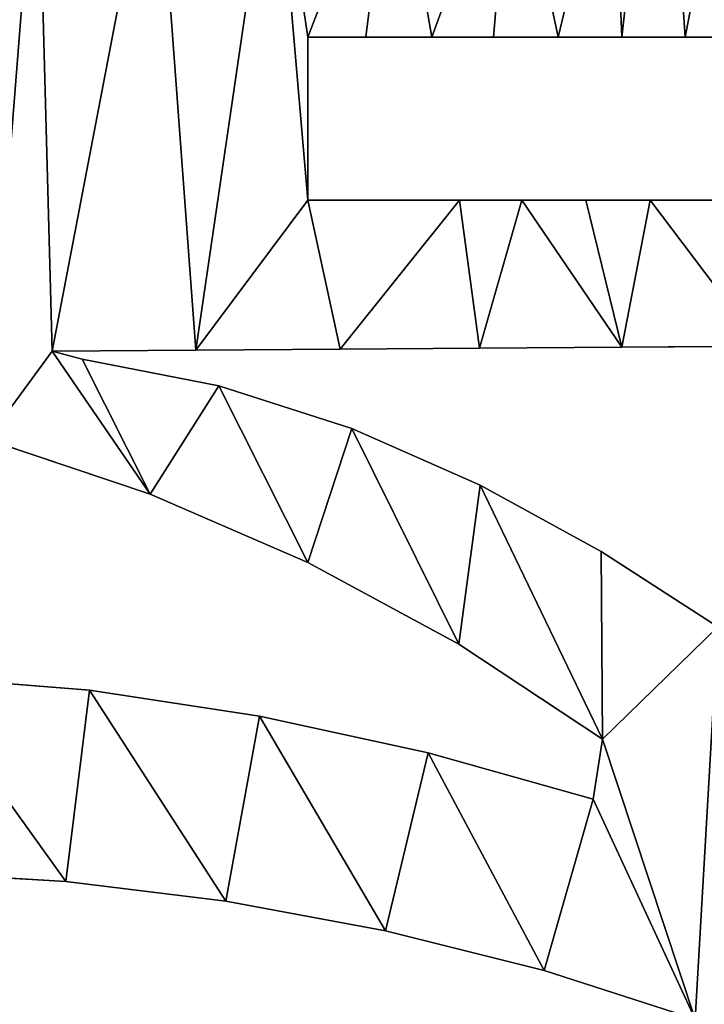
# Model space of a CAD drawing. Extents: x 9 to 1212, y 18 to 833.
# Tile 159 of 172: x 988 to 1051, y 227 to 318. Entities that reach past the tile are written whole.
import ezdxf

# ---------------------------------------------------------------- set-up
doc = ezdxf.new("R2010")
doc.units = 0
doc.header["$MEASUREMENT"] = 0
doc.layers.get('0').update_dxf_attribs({"linetype": 'CONTINUOUS'})

# ---------------------------------------------------------------- blocks, each defined once
blk = doc.blocks.new('GRUPO_3')
for p, q in [((204.17, 288.05877), (209.50354, 288.05863)), ((204.17, 273.05877), (204.17, 288.05877)), ((204.17, 273.05877, 15), (204.17, 288.05877, 15)), ((204.17, 288.05877, 15), (209.50354, 288.05863, 15)), ((204.17, 288.05877), (204.17, 288.05877, 15)), ((209.50354, 288.05863), (215.5796, 288.05847)), ((209.50354, 288.05863, 15), (215.5796, 288.05847, 15)), ((209.50354, 288.05863), (209.50354, 288.05863, 15)), ((215.5796, 288.05847), (221.22732, 288.05832)), ((215.5796, 288.05847, 15), (221.22732, 288.05832, 15)), ((215.5796, 288.05847), (215.5796, 288.05847, 15)), ((221.22732, 288.05832), (227.19611, 288.05816)), ((221.22732, 288.05832, 15), (227.19611, 288.05816, 15)), ((221.22732, 288.05832), (221.22732, 288.05832, 15)), ((227.19611, 288.05816), (233.05471, 288.058)), ((227.19611, 288.05816, 15), (233.05471, 288.058, 15)), ((227.19611, 288.05816), (227.19611, 288.05816, 15)), ((233.05471, 288.058), (238.8701, 288.05784)), ((233.05471, 288.058, 15), (238.8701, 288.05784, 15)), ((233.05471, 288.058), (233.05471, 288.058, 15)), ((238.8701, 288.05784), (244.76846, 288.05769)), ((238.8701, 288.05784, 15), (244.76846, 288.05769, 15)), ((238.8701, 288.05784), (238.8701, 288.05784, 15)), ((218.11229, 273.05783), (204.17, 273.05877)), ((218.11229, 273.05783, 15), (204.17, 273.05877, 15)), ((204.17, 273.05877), (204.17, 273.05877, 15)), ((223.84418, 273.05806), (218.11229, 273.05783)), ((223.84418, 273.05806, 15), (218.11229, 273.05783, 15)), ((218.11229, 273.05783), (218.11229, 273.05783, 15)), ((229.73201, 273.05829), (223.84418, 273.05806)), ((229.73201, 273.05829, 15), (223.84418, 273.05806, 15)), ((223.84418, 273.05806), (223.84418, 273.05806, 15)), ((235.65606, 273.05853), (229.73201, 273.05829)), ((235.65606, 273.05853, 15), (229.73201, 273.05829, 15)), ((229.73201, 273.05829), (229.73201, 273.05829, 15)), ((241.46564, 273.05876), (235.65606, 273.05853)), ((241.46564, 273.05876, 15), (235.65606, 273.05853, 15)), ((235.65606, 273.05853), (235.65606, 273.05853, 15)), ((180.64622, 259.18598), (193.84775, 259.27503)), ((180.64622, 259.18598, 15), (193.84775, 259.27503, 15)), ((183.40891, 258.43599), (180.64622, 259.18598)), ((183.40891, 258.43599, 15), (180.64622, 259.18598, 15)), ((180.64622, 259.18598), (180.64622, 259.18598, 15)), ((193.84775, 259.27503), (207.14953, 259.36476)), ((193.84775, 259.27503, 15), (207.14953, 259.36476, 15)), ((193.84775, 259.27503), (193.84775, 259.27503, 15)), ((207.14953, 259.36476), (219.94365, 259.45106)), ((207.14953, 259.36476, 15), (219.94365, 259.45106, 15)), ((207.14953, 259.36476), (207.14953, 259.36476, 15)), ((219.94365, 259.45106), (233.02912, 259.53933)), ((219.94365, 259.45106, 15), (233.02912, 259.53933, 15)), ((219.94365, 259.45106), (219.94365, 259.45106, 15)), ((233.02912, 259.53933), (245.79173, 259.62542)), ((233.02912, 259.53933, 15), (245.79173, 259.62542, 15)), ((233.02912, 259.53933), (233.02912, 259.53933, 15)), ((195.98428, 255.99597), (183.40891, 258.43599)), ((195.98428, 255.99597, 15), (183.40891, 258.43599, 15)), ((183.40891, 258.43599), (183.40891, 258.43599, 15)), ((208.21177, 252.05188), (195.98428, 255.99597)), ((208.21177, 252.05188, 15), (195.98428, 255.99597, 15)), ((195.98428, 255.99597), (195.98428, 255.99597, 15)), ((219.99911, 246.85677), (208.21177, 252.05188)), ((219.99911, 246.85677, 15), (208.21177, 252.05188, 15)), ((208.21177, 252.05188), (208.21177, 252.05188, 15)), ((189.66892, 246.02844), (174.66827, 251.04956)), ((189.66892, 246.02844, 15), (174.66827, 251.04956, 15)), ((231.14613, 240.74548), (219.99911, 246.85677)), ((231.14613, 240.74548, 15), (219.99911, 246.85677, 15)), ((219.99911, 246.85677), (219.99911, 246.85677, 15)), ((204.1557, 239.74327), (189.66892, 246.02844)), ((204.1557, 239.74327, 15), (189.66892, 246.02844, 15)), ((189.66892, 246.02844), (189.66892, 246.02844, 15)), ((241.87728, 233.81069), (231.14613, 240.74548)), ((241.87728, 233.81069, 15), (231.14613, 240.74548, 15)), ((231.14613, 240.74548), (231.14613, 240.74548, 15)), ((218.04349, 232.21489), (204.1557, 239.74327)), ((218.04349, 232.21489, 15), (204.1557, 239.74327, 15)), ((204.1557, 239.74327), (204.1557, 239.74327, 15)), ((231.26523, 223.48191), (218.04349, 232.21489)), ((231.26523, 223.48191, 15), (218.04349, 232.21489, 15)), ((218.04349, 232.21489), (218.04349, 232.21489, 15)), ((168.35992, 229.24522), (184.09199, 227.9986)), ((168.35992, 229.24522, 15), (184.09199, 227.9986, 15)), ((184.09199, 227.9986), (199.72879, 225.6104)), ((184.09199, 227.9986, 15), (199.72879, 225.6104, 15)), ((184.09199, 227.9986), (184.09199, 227.9986, 15)), ((199.72879, 225.6104), (215.23235, 222.20815)), ((199.72879, 225.6104, 15), (215.23235, 222.20815, 15)), ((199.72879, 225.6104), (199.72879, 225.6104, 15)), ((230.4041, 217.96285), (231.26523, 223.48191)), ((230.4041, 217.96285, 15), (231.26523, 223.48191, 15)), ((231.26523, 223.48191), (231.26523, 223.48191, 15)), ((215.23235, 222.20815), (230.4041, 217.96285)), ((215.23235, 222.20815, 15), (230.4041, 217.96285, 15)), ((215.23235, 222.20815), (215.23235, 222.20815, 15)), ((230.4041, 217.96285), (230.4041, 217.96285, 15)), ((167.19873, 211.27587), (181.90817, 210.38515)), ((167.19873, 211.27587, 15), (181.90817, 210.38515, 15)), ((181.90817, 210.38515), (196.62139, 208.57129)), ((181.90817, 210.38515, 15), (196.62139, 208.57129, 15)), ((181.90817, 210.38515), (181.90817, 210.38515, 15)), ((196.62139, 208.57129), (211.29225, 205.8519)), ((196.62139, 208.57129, 15), (211.29225, 205.8519, 15)), ((196.62139, 208.57129), (196.62139, 208.57129, 15)), ((211.29225, 205.8519), (225.88695, 202.19709)), ((211.29225, 205.8519, 15), (225.88695, 202.19709, 15)), ((211.29225, 205.8519), (211.29225, 205.8519, 15)), ((225.88695, 202.19709), (239.79369, 197.72408)), ((225.88695, 202.19709, 15), (239.79369, 197.72408, 15)), ((225.88695, 202.19709), (225.88695, 202.19709, 15))]:
    blk.add_line(p, q)
mesh = blk.add_polyface()
corners = [(211.29225, 205.8519), (215.23235, 222.20815), (225.88695, 202.19709), (230.4041, 217.96285), (239.79369, 197.72408), (231.26523, 223.48191), (283.19088, 247.08806), (282.49862, 221.47522), (282.47053, 234.2945), (283.67382, 208.70246), (284.2405, 259.88477), (207.14953, 259.36476), (218.11229, 273.05783), (219.94365, 259.45106), (223.84418, 273.05806), (233.02912, 259.53933), (235.65606, 273.05853), (245.79173, 259.62542), (247.28925, 273.05899), (259.05997, 259.71492), (291.2186, 164.55684), (293.08427, 341.94115), (292.77056, 152.76787), (295.47205, 137.59702), (296.69701, 353.29505), (298.66674, 123.60949), (300.13954, 342.84455), (302.44591, 108.97712), (303.21989, 358.54565), (306.39889, 94.79483), (306.6885, 390.68077), (310.60258, 80.45183), (204.1557, 239.74327), (208.21177, 252.05188), (218.04349, 232.21489), (219.99911, 246.85677), (231.14613, 240.74548), (241.87728, 233.81069), (253.77972, 192.03783), (252.27975, 226.14503), (262.15845, 218.03977), (267.07967, 185.13594), (271.65854, 209.51499), (279.17737, 176.86564), (281.00517, 200.45412), (284.80549, 309.16689), (285.96434, 310.71898), (287.11164, 312.34665), (288.21373, 314.00453), (314.53983, 440.12951), (314.91378, 66.23762), (316.60096, 228.00844), (319.3283, 51.99648), (316.83714, 213.3148), (317.59501, 198.56858), (318.86033, 183.88629), (320.61416, 169.27283), (323.73818, 37.90396), (322.82407, 154.78829), (325.48849, 140.28534), (328.25391, 23.3441), (328.59336, 125.73717), (332.44671, 8.97078), (332.0094, 111.56958), (335.78561, 97.4086), (338.27072, 0.02046), (339.93166, 83.13287), (353.25135, 0.02109), (344.35567, 68.9645), (348.91362, 55.22421), (353.76795, 41.3196), (368.23403, 0.02172), (358.90816, 27.23058), (369.0116, 0.92573)]
mesh.append_faces([[corners[k] for k in face] for face in [(6, 7, 8), (71, 72, 73)]], dxfattribs={"vtx0": -1})
mesh.append_faces([[corners[k] for k in face] for face in [(0, 1, 2), (2, 3, 4), (7, 6, 9), (11, 12, 13), (13, 14, 15), (15, 16, 17), (17, 18, 19), (20, 21, 22), (22, 21, 23), (23, 24, 25), (25, 26, 27), (27, 28, 29), (29, 30, 31), (32, 33, 34), (34, 35, 5), (4, 37, 38), (38, 40, 41), (41, 42, 43), (43, 44, 20), (31, 49, 50), (52, 56, 57), (57, 59, 60), (60, 61, 62), (62, 64, 65), (65, 66, 67), (67, 70, 71)]], dxfattribs={"vtx0": -1, "vtx1": -1})
mesh.append_faces([[corners[k] for k in face] for face in [(5, 37, 4), (20, 9, 10), (20, 10, 45), (50, 49, 51)]], dxfattribs={"vtx0": -1, "vtx1": -1, "vtx2": -1})
mesh.append_faces([[corners[k] for k in face] for face in [(2, 1, 3), (4, 3, 5), (9, 6, 10), (34, 33, 35), (5, 35, 36), (5, 36, 37), (38, 37, 39), (38, 39, 40), (41, 40, 42), (43, 42, 44), (20, 44, 9), (20, 45, 46), (20, 46, 47), (20, 47, 48), (51, 52, 50), (52, 51, 53), (52, 53, 54), (52, 54, 55), (52, 55, 56), (57, 56, 58), (57, 58, 59), (60, 59, 61), (62, 61, 63), (62, 63, 64), (65, 64, 66), (67, 66, 68), (67, 68, 69), (67, 69, 70), (71, 70, 72)]], dxfattribs={"vtx0": -1, "vtx2": -1})
mesh = blk.add_polyface()
corners = [(215.23235, 222.20815, 15), (211.29225, 205.8519, 15), (225.88695, 202.19709, 15), (230.4041, 217.96285, 15), (239.79369, 197.72408, 15), (231.26523, 223.48191, 15), (208.21177, 252.05188, 15), (204.1557, 239.74327, 15), (218.04349, 232.21489, 15), (219.99911, 246.85677, 15), (231.14613, 240.74548, 15), (241.87728, 233.81069, 15), (253.77972, 192.03783, 15), (252.27975, 226.14503, 15), (262.15845, 218.03977, 15), (267.07967, 185.13594, 15), (271.65854, 209.51499, 15), (279.17737, 176.86564, 15), (281.00517, 200.45412, 15), (291.2186, 164.55684, 15), (283.67382, 208.70246, 15), (284.2405, 259.88477, 15), (284.80549, 309.16689, 15), (285.96434, 310.71898, 15), (287.11164, 312.34665, 15), (288.21373, 314.00453, 15), (293.08427, 341.94115, 15), (292.77056, 152.76787, 15), (295.47205, 137.59702, 15), (296.69701, 353.29505, 15), (298.66674, 123.60949, 15), (300.13954, 342.84455, 15), (302.44591, 108.97712, 15), (303.21989, 358.54565, 15), (306.39889, 94.79483, 15), (306.6885, 390.68077, 15), (310.60258, 80.45183, 15), (319.3283, 51.99648, 15), (316.60096, 228.00844, 15), (314.91378, 66.23762, 15), (316.83714, 213.3148, 15), (317.59501, 198.56858, 15), (318.86033, 183.88629, 15), (320.61416, 169.27283, 15), (323.73818, 37.90396, 15), (322.82407, 154.78829, 15), (325.48849, 140.28534, 15), (328.25391, 23.3441, 15), (328.59336, 125.73717, 15), (332.44671, 8.97078, 15), (332.0094, 111.56958, 15), (335.78561, 97.4086, 15), (338.27072, 0.02046, 15), (339.93166, 83.13287, 15), (353.25135, 0.02109, 15), (344.35567, 68.9645, 15), (348.91362, 55.22421, 15), (353.76795, 41.3196, 15), (368.23403, 0.02172, 15), (358.90816, 27.23058, 15), (369.0116, 0.92573, 15), (314.53983, 440.12951, 15), (218.11229, 273.05783, 15), (207.14953, 259.36476, 15), (219.94365, 259.45106, 15), (223.84418, 273.05806, 15), (233.02912, 259.53933, 15), (235.65606, 273.05853, 15), (245.79173, 259.62542, 15), (247.28925, 273.05899, 15), (259.05997, 259.71492, 15), (282.49862, 221.47522, 15), (283.19088, 247.08806, 15), (282.47053, 234.2945, 15)]
mesh.append_faces([[corners[k] for k in face] for face in [(59, 58, 60), (71, 72, 73)]], dxfattribs={"vtx0": -1})
mesh.append_faces([[corners[k] for k in face] for face in [(0, 2, 3), (3, 4, 5), (6, 8, 9), (9, 5, 10), (10, 5, 11), (11, 12, 13), (13, 12, 14), (14, 15, 16), (16, 17, 18), (18, 19, 20), (22, 19, 23), (23, 19, 24), (24, 19, 25), (37, 38, 39), (38, 37, 40), (40, 37, 41), (41, 37, 42), (42, 37, 43), (43, 44, 45), (45, 44, 46), (46, 47, 48), (48, 49, 50), (50, 49, 51), (51, 52, 53), (53, 54, 55), (55, 54, 56), (56, 54, 57), (57, 58, 59), (72, 20, 21)]], dxfattribs={"vtx0": -1, "vtx1": -1})
mesh.append_faces([[corners[k] for k in face] for face in [(11, 5, 4), (20, 19, 21), (21, 19, 22), (61, 39, 38)]], dxfattribs={"vtx0": -1, "vtx1": -1, "vtx2": -1})
mesh.append_faces([[corners[k] for k in face] for face in [(0, 1, 2), (3, 2, 4), (6, 7, 8), (9, 8, 5), (11, 4, 12), (14, 12, 15), (16, 15, 17), (18, 17, 19), (26, 19, 27), (26, 27, 28), (29, 28, 30), (31, 30, 32), (33, 32, 34), (35, 34, 36), (43, 37, 44), (46, 44, 47), (48, 47, 49), (51, 49, 52), (53, 52, 54), (57, 54, 58), (61, 36, 39), (62, 63, 64), (65, 64, 66), (67, 66, 68), (69, 68, 70), (72, 71, 20)]], dxfattribs={"vtx0": -1, "vtx2": -1})
mesh = blk.add_polyface()
corners = [(209.50354, 288.05863), (212.00385, 308.44773), (215.5796, 288.05847), (222.91612, 308.26453), (221.22732, 288.05832), (227.19611, 288.05816), (232.18565, 308.85143), (233.05471, 288.058), (221.43104, 310.64144), (228.91637, 321.87505), (236.66687, 320.57128), (238.8701, 288.05784), (244.92514, 319.77159), (244.76846, 288.05769), (250.6758, 288.05753), (252.96202, 319.6676), (256.37755, 288.05738), (260.67182, 320.32429), (262.47642, 288.05722), (268.81462, 322.05179), (270.715, 308.57627), (279.17, 288.05877), (272.70522, 308.64017), (274.69526, 308.70918), (276.68512, 308.78333), (278.67476, 308.86261), (280.66419, 308.94703), (279.17, 273.05877), (207.14953, 259.36476), (204.17, 273.05877), (218.11229, 273.05783), (219.94365, 259.45106), (223.84418, 273.05806), (233.02912, 259.53933), (229.73201, 273.05829), (235.65606, 273.05853), (245.79173, 259.62542), (241.46564, 273.05876), (241.71884, 273.05877), (247.28925, 273.05899), (259.05997, 259.71492), (253.27756, 273.05923), (258.98505, 273.05946), (265.06496, 273.05971), (272.24657, 259.80387), (284.2405, 259.88477), (282.65338, 309.03661), (284.80549, 309.16689), (276.21804, 324.89869), (272.67481, 308.98859), (274.60622, 309.4645), (290.28416, 317.40596), (293.08427, 341.94115), (291.2186, 164.55684), (295.47205, 137.59702), (296.69701, 353.29505), (298.66674, 123.60949), (297.74065, 348.26568), (298.55111, 340.30699), (300.13954, 342.84455), (302.44591, 108.97712), (301.86174, 350.65889), (303.21989, 358.54565), (306.39889, 94.79483), (304.19724, 365.64682), (304.9921, 372.60014), (305.35967, 376.21383), (305.70569, 379.8292), (306.0376, 383.44656), (306.36273, 387.0644), (306.6885, 390.68077), (288.21373, 314.00453), (289.27131, 315.69183), (314.53983, 440.12951), (310.60258, 80.45183), (316.60096, 228.00844), (316.88359, 242.62682), (317.69225, 257.38482), (322.28825, 399.00888), (319.04047, 272.30832)]
mesh.append_faces([[corners[k] for k in face] for face in [(0, 1, 2), (2, 3, 4), (4, 3, 5), (5, 6, 7), (8, 9, 6), (7, 10, 11), (11, 12, 13), (13, 12, 14), (14, 15, 16), (16, 17, 18), (18, 20, 21), (21, 26, 27), (40, 43, 44), (44, 27, 45), (20, 48, 49), (49, 48, 50), (75, 73, 76), (77, 78, 79)]], dxfattribs={"vtx0": -1, "vtx1": -1})
mesh.append_faces([[corners[k] for k in face] for face in [(6, 10, 7), (18, 19, 20), (45, 27, 26), (51, 52, 53), (63, 64, 65), (70, 73, 74)]], dxfattribs={"vtx0": -1, "vtx1": -1, "vtx2": -1})
mesh.append_faces([[corners[k] for k in face] for face in [(2, 1, 3), (5, 3, 6), (11, 10, 12), (14, 12, 15), (16, 15, 17), (18, 17, 19), (21, 20, 22), (21, 22, 23), (21, 23, 24), (21, 24, 25), (21, 25, 26), (28, 29, 30), (31, 30, 32), (33, 32, 34), (33, 34, 35), (36, 35, 37), (36, 37, 38), (36, 38, 39), (40, 39, 41), (40, 41, 42), (40, 42, 43), (44, 43, 27), (45, 26, 46), (45, 46, 47), (54, 52, 55), (56, 55, 57), (56, 57, 58), (56, 58, 59), (60, 59, 61), (60, 61, 62), (63, 62, 64), (63, 65, 66), (63, 66, 67), (63, 67, 68), (63, 68, 69), (63, 69, 70), (53, 71, 72), (53, 72, 51)]], dxfattribs={"vtx0": -1, "vtx2": -1})
mesh = blk.add_polyface()
corners = [(212.00385, 308.44773, 15), (209.50354, 288.05863, 15), (215.5796, 288.05847, 15), (222.91612, 308.26453, 15), (221.22732, 288.05832, 15), (227.19611, 288.05816, 15), (232.18565, 308.85143, 15), (233.05471, 288.058, 15), (288.21373, 314.00453, 15), (291.2186, 164.55684, 15), (289.27131, 315.69183, 15), (290.28416, 317.40596, 15), (276.21804, 324.89869, 15), (270.715, 308.57627, 15), (272.67481, 308.98859, 15), (274.60622, 309.4645, 15), (293.08427, 341.94115, 15), (295.47205, 137.59702, 15), (296.69701, 353.29505, 15), (298.66674, 123.60949, 15), (297.74065, 348.26568, 15), (298.55111, 340.30699, 15), (300.13954, 342.84455, 15), (302.44591, 108.97712, 15), (301.86174, 350.65889, 15), (303.21989, 358.54565, 15), (306.39889, 94.79483, 15), (304.19724, 365.64682, 15), (304.9921, 372.60014, 15), (305.35967, 376.21383, 15), (305.70569, 379.8292, 15), (306.0376, 383.44656, 15), (306.36273, 387.0644, 15), (306.6885, 390.68077, 15), (314.53983, 440.12951, 15), (310.60258, 80.45183, 15), (316.60096, 228.00844, 15), (316.88359, 242.62682, 15), (322.28825, 399.00888, 15), (317.69225, 257.38482, 15), (319.04047, 272.30832, 15), (204.17, 273.05877, 15), (207.14953, 259.36476, 15), (218.11229, 273.05783, 15), (219.94365, 259.45106, 15), (223.84418, 273.05806, 15), (233.02912, 259.53933, 15), (229.73201, 273.05829, 15), (235.65606, 273.05853, 15), (245.79173, 259.62542, 15), (241.46564, 273.05876, 15), (241.71884, 273.05877, 15), (247.28925, 273.05899, 15), (259.05997, 259.71492, 15), (253.27756, 273.05923, 15), (258.98505, 273.05946, 15), (265.06496, 273.05971, 15), (272.24657, 259.80387, 15), (279.17, 273.05877, 15), (284.2405, 259.88477, 15), (279.17, 288.05877, 15), (280.66419, 308.94703, 15), (282.65338, 309.03661, 15), (284.80549, 309.16689, 15), (228.91637, 321.87505, 15), (221.43104, 310.64144, 15), (236.66687, 320.57128, 15), (238.8701, 288.05784, 15), (244.92514, 319.77159, 15), (244.76846, 288.05769, 15), (250.6758, 288.05753, 15), (252.96202, 319.6676, 15), (256.37755, 288.05738, 15), (260.67182, 320.32429, 15), (262.47642, 288.05722, 15), (268.81462, 322.05179, 15), (272.70522, 308.64017, 15), (274.69526, 308.70918, 15), (276.68512, 308.78333, 15), (278.67476, 308.86261, 15)]
mesh.append_faces([[corners[k] for k in face] for face in [(0, 2, 3), (3, 5, 6), (8, 9, 10), (10, 9, 11), (16, 17, 18), (18, 19, 20), (20, 19, 21), (21, 19, 22), (22, 23, 24), (24, 23, 25), (25, 26, 27), (28, 26, 29), (29, 26, 30), (30, 26, 31), (31, 26, 32), (32, 26, 33), (41, 42, 43), (43, 44, 45), (45, 46, 47), (47, 46, 48), (48, 49, 50), (50, 49, 51), (51, 49, 52), (52, 53, 54), (54, 53, 55), (55, 53, 56), (56, 57, 58), (58, 59, 60), (61, 59, 62), (62, 59, 63), (66, 67, 68), (68, 70, 71), (71, 72, 73), (73, 74, 75), (13, 60, 76), (76, 60, 77), (77, 60, 78), (78, 60, 79), (79, 60, 61)]], dxfattribs={"vtx0": -1, "vtx1": -1})
mesh.append_faces([[corners[k] for k in face] for face in [(16, 11, 9), (27, 26, 28), (34, 33, 35), (60, 59, 61), (66, 6, 7), (75, 74, 13)]], dxfattribs={"vtx0": -1, "vtx1": -1, "vtx2": -1})
mesh.append_faces([[corners[k] for k in face] for face in [(0, 1, 2), (3, 2, 4), (3, 4, 5), (6, 5, 7), (12, 13, 14), (12, 14, 15), (34, 36, 37), (38, 39, 40), (56, 53, 57), (58, 57, 59), (64, 65, 6), (66, 7, 67), (68, 67, 69), (68, 69, 70), (71, 70, 72), (73, 72, 74), (13, 74, 60)]], dxfattribs={"vtx0": -1, "vtx2": -1})
mesh = blk.add_polyface()
corners = [(58.33462, 220.00109), (62.16153, 394.66294), (61.2791, 60.95986), (65.31256, 75.14249), (65.97319, 149.60646), (69.79638, 353.4742), (68.14404, 164.06368), (73.79136, 176.93295), (74.28373, 334.22009), (83.21653, 188.2741), (76.72409, 328.24018), (80.5855, 256.34927), (86.73258, 241.66654), (87.49945, 226.33828), (95.2402, 196.97732), (91.52063, 214.23832), (106.16573, 220.31793), (108.32073, 203.04603), (121.30285, 224.82595), (123.01592, 207.39479), (136.80938, 227.77338), (137.29755, 209.90922), (152.56281, 229.21528), (152.06887, 211.16286), (167.19873, 211.27587), (168.35992, 229.24522), (181.90817, 210.38515), (184.09199, 227.9986), (196.62139, 208.57129), (199.72879, 225.6104), (211.29225, 205.8519), (215.23235, 222.20815), (143.74335, 257.30181), (146.44722, 273.05927), (159.34123, 254.78999), (160.546, 273.05827), (174.66827, 251.04956), (180.64622, 259.18598), (189.66892, 246.02844), (183.40891, 258.43599), (195.98428, 255.99597), (204.1557, 239.74327), (208.21177, 252.05188), (33.46837, 166.80752), (33.36706, 137.82507), (31.23041, 152.28539), (36.90525, 123.39605), (39.32381, 180.32014), (37.79651, 108.77216), (10.42748, 10.3651), (14.84805, 0.31183), (0, 0.02527), (18.27457, 22.72381), (29.31042, 0), (24.38759, 36.18559), (29.17622, 50.28706), (32.82839, 64.62257), (40.87218, 5.61305), (35.50813, 79.23839), (37.20896, 94.03339), (46.83592, 193.04768), (45.95464, 19.44758), (51.25279, 33.20203), (53.97012, 205.96172), (56.47273, 47.00647), (50.45721, 248.48467), (55.45955, 303.90958), (56.48987, 234.72036), (68.20842, 89.58155), (68.4515, 127.54327), (69.64333, 104.21749), (69.33423, 119.8122)]
mesh.append_faces([[corners[k] for k in face] for face in [(43, 44, 45), (49, 50, 51), (70, 69, 71)]], dxfattribs={"vtx0": -1})
mesh.append_faces([[corners[k] for k in face] for face in [(2, 1, 3), (4, 5, 6), (7, 8, 9), (9, 13, 14), (14, 16, 17), (17, 18, 19), (19, 20, 21), (21, 22, 23), (23, 22, 24), (24, 25, 26), (26, 27, 28), (28, 29, 30), (32, 33, 34), (34, 35, 36), (36, 37, 38), (38, 40, 41), (44, 43, 46), (46, 47, 48), (50, 52, 53), (53, 56, 57), (57, 60, 61), (61, 60, 62), (62, 63, 64), (64, 0, 2), (65, 66, 67), (68, 69, 70)]], dxfattribs={"vtx0": -1, "vtx1": -1})
mesh.append_faces([[corners[k] for k in face] for face in [(0, 1, 2), (3, 1, 4), (9, 10, 11), (57, 48, 47)]], dxfattribs={"vtx0": -1, "vtx1": -1, "vtx2": -1})
mesh.append_faces([[corners[k] for k in face] for face in [(5, 7, 6), (9, 11, 12), (9, 12, 13), (14, 13, 15), (14, 15, 16), (17, 16, 18), (19, 18, 20), (21, 20, 22), (24, 22, 25), (26, 25, 27), (28, 27, 29), (30, 29, 31), (38, 37, 39), (38, 39, 40), (41, 40, 42), (46, 43, 47), (50, 49, 52), (53, 52, 54), (53, 54, 55), (53, 55, 56), (57, 56, 58), (57, 58, 59), (57, 59, 48), (57, 47, 60), (62, 60, 63), (64, 63, 0), (4, 68, 3), (68, 4, 69)]], dxfattribs={"vtx0": -1, "vtx2": -1})
mesh = blk.add_polyface()
corners = [(62.16153, 394.66294, 15), (58.33462, 220.00109, 15), (61.2791, 60.95986, 15), (65.31256, 75.14249, 15), (65.97319, 149.60646, 15), (69.79638, 353.4742, 15), (68.14404, 164.06368, 15), (73.79136, 176.93295, 15), (74.28373, 334.22009, 15), (83.21653, 188.2741, 15), (76.72409, 328.24018, 15), (80.5855, 256.34927, 15), (86.73258, 241.66654, 15), (87.49945, 226.33828, 15), (95.2402, 196.97732, 15), (91.52063, 214.23832, 15), (106.16573, 220.31793, 15), (108.32073, 203.04603, 15), (121.30285, 224.82595, 15), (123.01592, 207.39479, 15), (136.80938, 227.77338, 15), (137.29755, 209.90922, 15), (152.56281, 229.21528, 15), (152.06887, 211.16286, 15), (167.19873, 211.27587, 15), (168.35992, 229.24522, 15), (181.90817, 210.38515, 15), (184.09199, 227.9986, 15), (196.62139, 208.57129, 15), (199.72879, 225.6104, 15), (211.29225, 205.8519, 15), (215.23235, 222.20815, 15), (146.44722, 273.05927, 15), (143.74335, 257.30181, 15), (159.34123, 254.78999, 15), (160.546, 273.05827, 15), (174.66827, 251.04956, 15), (180.64622, 259.18598, 15), (189.66892, 246.02844, 15), (183.40891, 258.43599, 15), (195.98428, 255.99597, 15), (204.1557, 239.74327, 15), (208.21177, 252.05188, 15), (55.45955, 303.90958, 15), (50.45721, 248.48467, 15), (56.48987, 234.72036, 15), (14.84805, 0.31183, 15), (10.42748, 10.3651, 15), (0, 0.02527, 15), (18.27457, 22.72381, 15), (29.31042, 0, 15), (24.38759, 36.18559, 15), (29.17622, 50.28706, 15), (32.82839, 64.62257, 15), (40.87218, 5.61305, 15), (35.50813, 79.23839, 15), (37.20896, 94.03339, 15), (37.79651, 108.77216, 15), (39.32381, 180.32014, 15), (46.83592, 193.04768, 15), (45.95464, 19.44758, 15), (51.25279, 33.20203, 15), (53.97012, 205.96172, 15), (56.47273, 47.00647, 15), (68.20842, 89.58155, 15), (68.4515, 127.54327, 15), (69.64333, 104.21749, 15), (69.33423, 119.8122, 15), (33.36706, 137.82507, 15), (33.46837, 166.80752, 15), (31.23041, 152.28539, 15), (36.90525, 123.39605, 15)]
mesh.append_faces([[corners[k] for k in face] for face in [(46, 47, 48), (65, 66, 67), (68, 69, 70)]], dxfattribs={"vtx0": -1})
mesh.append_faces([[corners[k] for k in face] for face in [(7, 5, 6), (11, 9, 12), (12, 9, 13), (13, 14, 15), (15, 14, 16), (16, 17, 18), (18, 19, 20), (20, 21, 22), (22, 24, 25), (25, 26, 27), (27, 28, 29), (29, 30, 31), (37, 38, 39), (39, 38, 40), (40, 41, 42), (47, 46, 49), (49, 50, 51), (51, 50, 52), (52, 50, 53), (53, 54, 55), (55, 54, 56), (56, 54, 57), (58, 54, 59), (59, 61, 62), (62, 63, 1), (64, 4, 3), (4, 64, 65), (69, 71, 58)]], dxfattribs={"vtx0": -1, "vtx1": -1})
mesh.append_faces([[corners[k] for k in face] for face in [(0, 1, 2), (0, 3, 4), (10, 9, 11), (57, 54, 58)]], dxfattribs={"vtx0": -1, "vtx1": -1, "vtx2": -1})
mesh.append_faces([[corners[k] for k in face] for face in [(0, 2, 3), (5, 4, 6), (8, 7, 9), (13, 9, 14), (16, 14, 17), (18, 17, 19), (20, 19, 21), (22, 21, 23), (22, 23, 24), (25, 24, 26), (27, 26, 28), (29, 28, 30), (32, 33, 34), (35, 34, 36), (37, 36, 38), (40, 38, 41), (43, 44, 45), (49, 46, 50), (53, 50, 54), (59, 54, 60), (59, 60, 61), (62, 61, 63), (1, 63, 2), (65, 64, 66), (69, 68, 71), (58, 71, 57)]], dxfattribs={"vtx0": -1, "vtx2": -1})
mesh = blk.add_polyface()
corners = [(55.45955, 303.90958), (62.16153, 394.66294), (56.48987, 234.72036), (58.33462, 220.00109), (65.97319, 149.60646), (69.79638, 353.4742), (86.61306, 311.57279), (85.546, 288.05827), (83.55518, 314.50566), (90.8797, 288.05816), (92.38499, 314.65055), (96.95582, 288.05804), (98.4205, 317.32826), (102.60379, 288.05793), (104.60174, 319.58737), (108.57268, 288.05781), (110.80007, 321.88138), (114.43153, 288.05769), (113.8535, 311.26277), (124.7518, 311.01314), (120.24705, 288.05758), (126.14556, 288.05746), (135.65959, 310.71473), (132.0531, 288.05734), (137.7551, 288.05723), (146.57079, 310.382), (143.85399, 288.0571), (160.546, 288.05827), (157.4721, 310.02948), (168.37819, 309.67058), (160.546, 273.05827), (212.00385, 308.44773), (204.17, 288.05877), (201.09898, 308.69388), (209.50354, 288.05863), (73.79136, 176.93295), (70.63254, 346.75862), (72.14791, 340.57741), (74.28373, 334.22009), (83.21653, 188.2741), (76.72409, 328.24018), (80.5855, 256.34927), (79.76024, 321.75525), (190.1903, 308.98906), (180.64622, 259.18598), (179.28418, 309.3192), (193.84775, 259.27503), (204.17, 273.05877), (207.14953, 259.36476), (85.546, 273.05827), (96.41309, 258.08589), (99.49352, 273.05927), (112.1892, 258.87138), (105.22506, 273.05927), (111.11326, 273.05927), (117.03731, 273.05927), (127.92376, 258.6413), (122.84709, 273.05927), (128.671, 273.05927), (143.74335, 257.30181), (134.65936, 273.05927), (140.36681, 273.05927), (146.44722, 273.05927), (159.34123, 254.78999), (174.66827, 251.04956), (48.00526, 291.27333), (46.14383, 262.59252), (44.68301, 276.95678), (50.45721, 248.48467)]
mesh.append_faces([[corners[k] for k in face] for face in [(65, 66, 67)]], dxfattribs={"vtx0": -1})
mesh.append_faces([[corners[k] for k in face] for face in [(2, 1, 3), (6, 7, 8), (7, 6, 9), (9, 10, 11), (11, 12, 13), (13, 14, 15), (15, 16, 17), (17, 19, 20), (20, 19, 21), (21, 22, 23), (23, 22, 24), (24, 25, 26), (26, 25, 27), (27, 29, 30), (31, 32, 33), (32, 31, 34), (43, 44, 45), (44, 43, 46), (46, 47, 48), (47, 33, 32), (8, 41, 42), (41, 49, 50), (49, 8, 7), (50, 51, 52), (52, 55, 56), (56, 58, 59), (66, 65, 68)]], dxfattribs={"vtx0": -1, "vtx1": -1})
mesh.append_faces([[corners[k] for k in face] for face in [(0, 1, 2), (4, 1, 5), (17, 16, 18), (46, 33, 47), (41, 8, 49), (64, 30, 29), (64, 45, 44)]], dxfattribs={"vtx0": -1, "vtx1": -1, "vtx2": -1})
mesh.append_faces([[corners[k] for k in face] for face in [(9, 6, 10), (11, 10, 12), (13, 12, 14), (15, 14, 16), (17, 18, 19), (21, 19, 22), (24, 22, 25), (27, 25, 28), (27, 28, 29), (35, 5, 36), (35, 36, 37), (35, 37, 38), (39, 38, 40), (41, 40, 42), (46, 43, 33), (50, 49, 51), (52, 51, 53), (52, 53, 54), (52, 54, 55), (56, 55, 57), (56, 57, 58), (59, 58, 60), (59, 60, 61), (59, 61, 62), (63, 62, 30), (64, 29, 45), (68, 65, 0)]], dxfattribs={"vtx0": -1, "vtx2": -1})
mesh = blk.add_polyface()
corners = [(62.16153, 394.66294, 15), (55.45955, 303.90958, 15), (56.48987, 234.72036, 15), (58.33462, 220.00109, 15), (65.97319, 149.60646, 15), (69.79638, 353.4742, 15), (73.79136, 176.93295, 15), (70.63254, 346.75862, 15), (72.14791, 340.57741, 15), (74.28373, 334.22009, 15), (83.21653, 188.2741, 15), (76.72409, 328.24018, 15), (80.5855, 256.34927, 15), (79.76024, 321.75525, 15), (201.09898, 308.69388, 15), (204.17, 288.05877, 15), (212.00385, 308.44773, 15), (204.17, 273.05877, 15), (209.50354, 288.05863, 15), (83.55518, 314.50566, 15), (85.546, 273.05827, 15), (96.41309, 258.08589, 15), (99.49352, 273.05927, 15), (112.1892, 258.87138, 15), (105.22506, 273.05927, 15), (111.11326, 273.05927, 15), (117.03731, 273.05927, 15), (127.92376, 258.6413, 15), (122.84709, 273.05927, 15), (128.671, 273.05927, 15), (143.74335, 257.30181, 15), (134.65936, 273.05927, 15), (140.36681, 273.05927, 15), (146.44722, 273.05927, 15), (159.34123, 254.78999, 15), (160.546, 273.05827, 15), (174.66827, 251.04956, 15), (160.546, 288.05827, 15), (168.37819, 309.67058, 15), (179.28418, 309.3192, 15), (180.64622, 259.18598, 15), (190.1903, 308.98906, 15), (193.84775, 259.27503, 15), (207.14953, 259.36476, 15), (85.546, 288.05827, 15), (86.61306, 311.57279, 15), (90.8797, 288.05816, 15), (92.38499, 314.65055, 15), (96.95582, 288.05804, 15), (98.4205, 317.32826, 15), (102.60379, 288.05793, 15), (104.60174, 319.58737, 15), (108.57268, 288.05781, 15), (110.80007, 321.88138, 15), (114.43153, 288.05769, 15), (113.8535, 311.26277, 15), (124.7518, 311.01314, 15), (120.24705, 288.05758, 15), (126.14556, 288.05746, 15), (135.65959, 310.71473, 15), (132.0531, 288.05734, 15), (137.7551, 288.05723, 15), (146.57079, 310.382, 15), (143.85399, 288.0571, 15), (157.4721, 310.02948, 15), (46.14383, 262.59252, 15), (48.00526, 291.27333, 15), (44.68301, 276.95678, 15), (50.45721, 248.48467, 15)]
mesh.append_faces([[corners[k] for k in face] for face in [(65, 66, 67)]], dxfattribs={"vtx0": -1})
mesh.append_faces([[corners[k] for k in face] for face in [(5, 6, 7), (7, 6, 8), (8, 6, 9), (9, 10, 11), (11, 12, 13), (14, 15, 16), (15, 14, 17), (20, 21, 22), (22, 23, 24), (24, 23, 25), (25, 23, 26), (26, 27, 28), (28, 27, 29), (29, 30, 31), (31, 30, 32), (32, 30, 33), (33, 34, 35), (35, 36, 37), (38, 36, 39), (41, 42, 14), (19, 44, 45), (44, 19, 20), (45, 46, 47), (47, 48, 49), (49, 50, 51), (51, 52, 53), (55, 54, 56), (56, 58, 59), (59, 61, 62), (62, 37, 64), (64, 37, 38), (66, 68, 1)]], dxfattribs={"vtx0": -1, "vtx1": -1})
mesh.append_faces([[corners[k] for k in face] for face in [(0, 1, 2), (0, 4, 5), (19, 12, 20), (37, 36, 38), (39, 36, 40), (14, 42, 17), (53, 54, 55)]], dxfattribs={"vtx0": -1, "vtx1": -1, "vtx2": -1})
mesh.append_faces([[corners[k] for k in face] for face in [(0, 2, 3), (16, 15, 18), (12, 19, 13), (20, 12, 21), (22, 21, 23), (26, 23, 27), (29, 27, 30), (40, 41, 39), (41, 40, 42), (17, 42, 43), (45, 44, 46), (47, 46, 48), (49, 48, 50), (51, 50, 52), (53, 52, 54), (56, 54, 57), (56, 57, 58), (59, 58, 60), (59, 60, 61), (62, 61, 63), (62, 63, 37), (66, 65, 68)]], dxfattribs={"vtx0": -1, "vtx2": -1})
mesh = blk.add_polyface()
corners = [(209.50354, 288.05863, 15), (204.17, 288.05877), (209.50354, 288.05863), (204.17, 288.05877, 15)]
mesh.append_faces([[corners[k] for k in face] for face in [(0, 1, 2), (1, 0, 3)]], dxfattribs={"vtx0": -1})
mesh = blk.add_polyface()
corners = [(204.17, 288.05877), (204.17, 273.05877, 15), (204.17, 273.05877), (204.17, 288.05877, 15)]
mesh.append_faces([[corners[k] for k in face] for face in [(0, 1, 2), (1, 0, 3)]], dxfattribs={"vtx0": -1})
mesh = blk.add_polyface()
corners = [(215.5796, 288.05847, 15), (209.50354, 288.05863), (215.5796, 288.05847), (209.50354, 288.05863, 15)]
mesh.append_faces([[corners[k] for k in face] for face in [(0, 1, 2), (1, 0, 3)]], dxfattribs={"vtx0": -1})
mesh = blk.add_polyface()
corners = [(221.22732, 288.05832, 15), (215.5796, 288.05847), (221.22732, 288.05832), (215.5796, 288.05847, 15)]
mesh.append_faces([[corners[k] for k in face] for face in [(0, 1, 2), (1, 0, 3)]], dxfattribs={"vtx0": -1})
mesh = blk.add_polyface()
corners = [(227.19611, 288.05816, 15), (221.22732, 288.05832), (227.19611, 288.05816), (221.22732, 288.05832, 15)]
mesh.append_faces([[corners[k] for k in face] for face in [(0, 1, 2), (1, 0, 3)]], dxfattribs={"vtx0": -1})
mesh = blk.add_polyface()
corners = [(233.05471, 288.058, 15), (227.19611, 288.05816), (233.05471, 288.058), (227.19611, 288.05816, 15)]
mesh.append_faces([[corners[k] for k in face] for face in [(0, 1, 2), (1, 0, 3)]], dxfattribs={"vtx0": -1})
mesh = blk.add_polyface()
corners = [(238.8701, 288.05784, 15), (233.05471, 288.058), (238.8701, 288.05784), (233.05471, 288.058, 15)]
mesh.append_faces([[corners[k] for k in face] for face in [(0, 1, 2), (1, 0, 3)]], dxfattribs={"vtx0": -1})
mesh = blk.add_polyface()
corners = [(244.76846, 288.05769, 15), (238.8701, 288.05784), (244.76846, 288.05769), (238.8701, 288.05784, 15)]
mesh.append_faces([[corners[k] for k in face] for face in [(0, 1, 2), (1, 0, 3)]], dxfattribs={"vtx0": -1})
mesh = blk.add_polyface()
corners = [(204.17, 273.05877, 15), (218.11229, 273.05783), (204.17, 273.05877), (218.11229, 273.05783, 15)]
mesh.append_faces([[corners[k] for k in face] for face in [(0, 1, 2), (1, 0, 3)]], dxfattribs={"vtx0": -1})
mesh = blk.add_polyface()
corners = [(218.11229, 273.05783, 15), (223.84418, 273.05806), (218.11229, 273.05783), (223.84418, 273.05806, 15)]
mesh.append_faces([[corners[k] for k in face] for face in [(0, 1, 2), (1, 0, 3)]], dxfattribs={"vtx0": -1})
mesh = blk.add_polyface()
corners = [(223.84418, 273.05806, 15), (229.73201, 273.05829), (223.84418, 273.05806), (229.73201, 273.05829, 15)]
mesh.append_faces([[corners[k] for k in face] for face in [(0, 1, 2), (1, 0, 3)]], dxfattribs={"vtx0": -1})
mesh = blk.add_polyface()
corners = [(229.73201, 273.05829, 15), (235.65606, 273.05853), (229.73201, 273.05829), (235.65606, 273.05853, 15)]
mesh.append_faces([[corners[k] for k in face] for face in [(0, 1, 2), (1, 0, 3)]], dxfattribs={"vtx0": -1})
mesh = blk.add_polyface()
corners = [(235.65606, 273.05853, 15), (241.46564, 273.05876), (235.65606, 273.05853), (241.46564, 273.05876, 15)]
mesh.append_faces([[corners[k] for k in face] for face in [(0, 1, 2), (1, 0, 3)]], dxfattribs={"vtx0": -1})
mesh = blk.add_polyface()
corners = [(193.84775, 259.27503, 15), (180.64622, 259.18598), (193.84775, 259.27503), (180.64622, 259.18598, 15)]
mesh.append_faces([[corners[k] for k in face] for face in [(0, 1, 2), (1, 0, 3)]], dxfattribs={"vtx0": -1})
mesh = blk.add_polyface()
corners = [(180.64622, 259.18598, 15), (183.40891, 258.43599), (180.64622, 259.18598), (183.40891, 258.43599, 15)]
mesh.append_faces([[corners[k] for k in face] for face in [(0, 1, 2), (1, 0, 3)]], dxfattribs={"vtx0": -1})
mesh = blk.add_polyface()
corners = [(207.14953, 259.36476, 15), (193.84775, 259.27503), (207.14953, 259.36476), (193.84775, 259.27503, 15)]
mesh.append_faces([[corners[k] for k in face] for face in [(0, 1, 2), (1, 0, 3)]], dxfattribs={"vtx0": -1})
mesh = blk.add_polyface()
corners = [(219.94365, 259.45106, 15), (207.14953, 259.36476), (219.94365, 259.45106), (207.14953, 259.36476, 15)]
mesh.append_faces([[corners[k] for k in face] for face in [(0, 1, 2), (1, 0, 3)]], dxfattribs={"vtx0": -1})
mesh = blk.add_polyface()
corners = [(233.02912, 259.53933, 15), (219.94365, 259.45106), (233.02912, 259.53933), (219.94365, 259.45106, 15)]
mesh.append_faces([[corners[k] for k in face] for face in [(0, 1, 2), (1, 0, 3)]], dxfattribs={"vtx0": -1})
mesh = blk.add_polyface()
corners = [(245.79173, 259.62542, 15), (233.02912, 259.53933), (245.79173, 259.62542), (233.02912, 259.53933, 15)]
mesh.append_faces([[corners[k] for k in face] for face in [(0, 1, 2), (1, 0, 3)]], dxfattribs={"vtx0": -1})
mesh = blk.add_polyface()
corners = [(183.40891, 258.43599, 15), (195.98428, 255.99597), (183.40891, 258.43599), (195.98428, 255.99597, 15)]
mesh.append_faces([[corners[k] for k in face] for face in [(0, 1, 2), (1, 0, 3)]], dxfattribs={"vtx0": -1})
mesh = blk.add_polyface()
corners = [(195.98428, 255.99597, 15), (208.21177, 252.05188), (195.98428, 255.99597), (208.21177, 252.05188, 15)]
mesh.append_faces([[corners[k] for k in face] for face in [(0, 1, 2), (1, 0, 3)]], dxfattribs={"vtx0": -1})
mesh = blk.add_polyface()
corners = [(208.21177, 252.05188, 15), (219.99911, 246.85677), (208.21177, 252.05188), (219.99911, 246.85677, 15)]
mesh.append_faces([[corners[k] for k in face] for face in [(0, 1, 2), (1, 0, 3)]], dxfattribs={"vtx0": -1})
mesh = blk.add_polyface()
corners = [(189.66892, 246.02844, 15), (174.66827, 251.04956), (189.66892, 246.02844), (174.66827, 251.04956, 15)]
mesh.append_faces([[corners[k] for k in face] for face in [(0, 1, 2), (1, 0, 3)]], dxfattribs={"vtx0": -1})
mesh = blk.add_polyface()
corners = [(219.99911, 246.85677, 15), (231.14613, 240.74548), (219.99911, 246.85677), (231.14613, 240.74548, 15)]
mesh.append_faces([[corners[k] for k in face] for face in [(0, 1, 2), (1, 0, 3)]], dxfattribs={"vtx0": -1})
mesh = blk.add_polyface()
corners = [(204.1557, 239.74327, 15), (189.66892, 246.02844), (204.1557, 239.74327), (189.66892, 246.02844, 15)]
mesh.append_faces([[corners[k] for k in face] for face in [(0, 1, 2), (1, 0, 3)]], dxfattribs={"vtx0": -1})
mesh = blk.add_polyface()
corners = [(231.14613, 240.74548, 15), (241.87728, 233.81069), (231.14613, 240.74548), (241.87728, 233.81069, 15)]
mesh.append_faces([[corners[k] for k in face] for face in [(0, 1, 2), (1, 0, 3)]], dxfattribs={"vtx0": -1})
mesh = blk.add_polyface()
corners = [(218.04349, 232.21489, 15), (204.1557, 239.74327), (218.04349, 232.21489), (204.1557, 239.74327, 15)]
mesh.append_faces([[corners[k] for k in face] for face in [(0, 1, 2), (1, 0, 3)]], dxfattribs={"vtx0": -1})
mesh = blk.add_polyface()
corners = [(231.26523, 223.48191, 15), (218.04349, 232.21489), (231.26523, 223.48191), (218.04349, 232.21489, 15)]
mesh.append_faces([[corners[k] for k in face] for face in [(0, 1, 2), (1, 0, 3)]], dxfattribs={"vtx0": -1})
mesh = blk.add_polyface()
corners = [(168.35992, 229.24522, 15), (184.09199, 227.9986), (168.35992, 229.24522), (184.09199, 227.9986, 15)]
mesh.append_faces([[corners[k] for k in face] for face in [(0, 1, 2), (1, 0, 3)]], dxfattribs={"vtx0": -1})
mesh = blk.add_polyface()
corners = [(184.09199, 227.9986, 15), (199.72879, 225.6104), (184.09199, 227.9986), (199.72879, 225.6104, 15)]
mesh.append_faces([[corners[k] for k in face] for face in [(0, 1, 2), (1, 0, 3)]], dxfattribs={"vtx0": -1})
mesh = blk.add_polyface()
corners = [(199.72879, 225.6104, 15), (215.23235, 222.20815), (199.72879, 225.6104), (215.23235, 222.20815, 15)]
mesh.append_faces([[corners[k] for k in face] for face in [(0, 1, 2), (1, 0, 3)]], dxfattribs={"vtx0": -1})
mesh = blk.add_polyface()
corners = [(231.26523, 223.48191, 15), (230.4041, 217.96285), (230.4041, 217.96285, 15), (231.26523, 223.48191)]
mesh.append_faces([[corners[k] for k in face] for face in [(0, 1, 2), (1, 0, 3)]], dxfattribs={"vtx0": -1})
mesh = blk.add_polyface()
corners = [(215.23235, 222.20815, 15), (230.4041, 217.96285), (215.23235, 222.20815), (230.4041, 217.96285, 15)]
mesh.append_faces([[corners[k] for k in face] for face in [(0, 1, 2), (1, 0, 3)]], dxfattribs={"vtx0": -1})
mesh = blk.add_polyface()
corners = [(181.90817, 210.38515, 15), (167.19873, 211.27587), (181.90817, 210.38515), (167.19873, 211.27587, 15)]
mesh.append_faces([[corners[k] for k in face] for face in [(0, 1, 2), (1, 0, 3)]], dxfattribs={"vtx0": -1})
mesh = blk.add_polyface()
corners = [(196.62139, 208.57129, 15), (181.90817, 210.38515), (196.62139, 208.57129), (181.90817, 210.38515, 15)]
mesh.append_faces([[corners[k] for k in face] for face in [(0, 1, 2), (1, 0, 3)]], dxfattribs={"vtx0": -1})
mesh = blk.add_polyface()
corners = [(211.29225, 205.8519, 15), (196.62139, 208.57129), (211.29225, 205.8519), (196.62139, 208.57129, 15)]
mesh.append_faces([[corners[k] for k in face] for face in [(0, 1, 2), (1, 0, 3)]], dxfattribs={"vtx0": -1})
mesh = blk.add_polyface()
corners = [(225.88695, 202.19709, 15), (211.29225, 205.8519), (225.88695, 202.19709), (211.29225, 205.8519, 15)]
mesh.append_faces([[corners[k] for k in face] for face in [(0, 1, 2), (1, 0, 3)]], dxfattribs={"vtx0": -1})
mesh = blk.add_polyface()
corners = [(239.79369, 197.72408, 15), (225.88695, 202.19709), (239.79369, 197.72408), (225.88695, 202.19709, 15)]
mesh.append_faces([[corners[k] for k in face] for face in [(0, 1, 2), (1, 0, 3)]], dxfattribs={"vtx0": -1})

msp = doc.modelspace()

# ---------------------------------------------------------------- block references
msp.add_blockref('GRUPO_3', (810.744, 27.929))

doc.saveas('drawing.dxf')
